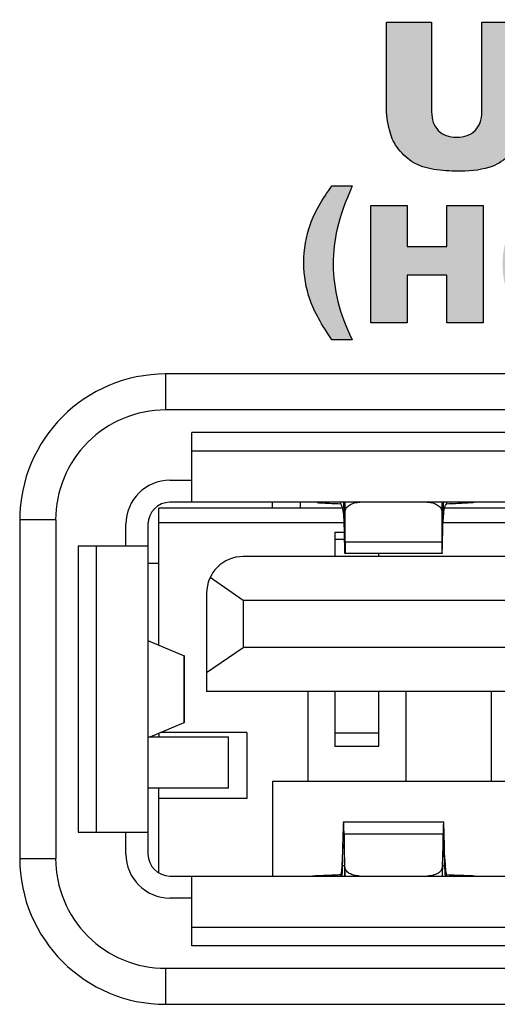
# Model space of a CAD drawing. Header units: millimetres. Extents: x 6863 to 7584, y 164 to 940.
# Tile 11 of 31: x 7379 to 7385, y 567 to 581. Entities that reach past the tile are written whole.
import ezdxf

# ---------------------------------------------------------------- set-up
doc = ezdxf.new("R2010")
doc.units = ezdxf.units.MM
doc.header["$LTSCALE"] = 32.67
doc.layers.get('0').update_dxf_attribs({"linetype": 'CONTINUOUS'})
doc.layers.add('AM_0', color=7, linetype='CONTINUOUS', lineweight=50)

msp = doc.modelspace()

# ---------------------------------------------------------------- hatches: boundary and pattern name
at = {"layer": 'AM_0'}
h = msp.add_hatch(color=256, dxfattribs=at)
h.dxf.hatch_style = 1
edge = h.paths.add_edge_path()
edge.add_spline(control_points=[(7387.291, 576.622), (7387.187, 576.727), (7387.127, 576.86), (7387.114, 577.021)], knot_values=[0, 0, 0, 0, 1, 1, 1, 1], degree=3, periodic=0)
edge.add_line((7387.114, 577.021), (7387.584, 577.051))
edge.add_spline(control_points=[(7387.584, 577.051), (7387.594, 576.974), (7387.614, 576.915), (7387.646, 576.876)], knot_values=[0, 0, 0, 0, 1, 1, 1, 1], degree=3, periodic=0)
edge.add_spline(control_points=[(7387.646, 576.876), (7387.696, 576.811), (7387.769, 576.779), (7387.864, 576.779)], knot_values=[0, 0, 0, 0, 1, 1, 1, 1], degree=3, periodic=0)
edge.add_spline(control_points=[(7387.864, 576.779), (7387.934, 576.779), (7387.989, 576.795), (7388.027, 576.828)], knot_values=[0, 0, 0, 0, 1, 1, 1, 1], degree=3, periodic=0)
edge.add_spline(control_points=[(7388.027, 576.828), (7388.065, 576.861), (7388.085, 576.9), (7388.085, 576.944)], knot_values=[0, 0, 0, 0, 1, 1, 1, 1], degree=3, periodic=0)
edge.add_spline(control_points=[(7388.085, 576.944), (7388.085, 576.985), (7388.066, 577.022), (7388.03, 577.055)], knot_values=[0, 0, 0, 0, 1, 1, 1, 1], degree=3, periodic=0)
edge.add_spline(control_points=[(7388.03, 577.055), (7387.993, 577.088), (7387.909, 577.118), (7387.777, 577.148)], knot_values=[0, 0, 0, 0, 1, 1, 1, 1], degree=3, periodic=0)
edge.add_spline(control_points=[(7387.777, 577.148), (7387.56, 577.196), (7387.405, 577.261), (7387.313, 577.342)], knot_values=[0, 0, 0, 0, 1, 1, 1, 1], degree=3, periodic=0)
edge.add_spline(control_points=[(7387.313, 577.342), (7387.219, 577.423), (7387.174, 577.526), (7387.174, 577.651)], knot_values=[0, 0, 0, 0, 1, 1, 1, 1], degree=3, periodic=0)
edge.add_spline(control_points=[(7387.174, 577.651), (7387.174, 577.733), (7387.196, 577.81), (7387.245, 577.883)], knot_values=[0, 0, 0, 0, 1, 1, 1, 1], degree=3, periodic=0)
edge.add_spline(control_points=[(7387.245, 577.883), (7387.293, 577.957), (7387.363, 578.014), (7387.46, 578.056)], knot_values=[0, 0, 0, 0, 1, 1, 1, 1], degree=3, periodic=0)
edge.add_spline(control_points=[(7387.46, 578.056), (7387.556, 578.097), (7387.687, 578.119), (7387.854, 578.119)], knot_values=[0, 0, 0, 0, 1, 1, 1, 1], degree=3, periodic=0)
edge.add_spline(control_points=[(7387.854, 578.119), (7388.058, 578.119), (7388.214, 578.081), (7388.321, 578.005)], knot_values=[0, 0, 0, 0, 1, 1, 1, 1], degree=3, periodic=0)
edge.add_spline(control_points=[(7388.321, 578.005), (7388.392, 577.953), (7388.445, 577.882), (7388.478, 577.791)], knot_values=[0, 0, 0, 0, 1, 1, 1, 1], degree=3, periodic=0)
edge.add_spline(control_points=[(7388.478, 577.791), (7388.494, 577.746), (7388.506, 577.697), (7388.513, 577.642)], knot_values=[0, 0, 0, 0, 1, 1, 1, 1], degree=3, periodic=0)
edge.add_line((7388.513, 577.642), (7388.047, 577.615))
edge.add_spline(control_points=[(7388.047, 577.615), (7388.034, 577.687), (7388.007, 577.739), (7387.968, 577.772)], knot_values=[0, 0, 0, 0, 1, 1, 1, 1], degree=3, periodic=0)
edge.add_spline(control_points=[(7387.968, 577.772), (7387.929, 577.805), (7387.874, 577.821), (7387.804, 577.821)], knot_values=[0, 0, 0, 0, 1, 1, 1, 1], degree=3, periodic=0)
edge.add_spline(control_points=[(7387.804, 577.821), (7387.747, 577.821), (7387.703, 577.808), (7387.674, 577.784)], knot_values=[0, 0, 0, 0, 1, 1, 1, 1], degree=3, periodic=0)
edge.add_spline(control_points=[(7387.674, 577.784), (7387.645, 577.76), (7387.631, 577.731), (7387.631, 577.696)], knot_values=[0, 0, 0, 0, 1, 1, 1, 1], degree=3, periodic=0)
edge.add_spline(control_points=[(7387.631, 577.696), (7387.631, 577.67), (7387.643, 577.647), (7387.666, 577.626)], knot_values=[0, 0, 0, 0, 1, 1, 1, 1], degree=3, periodic=0)
edge.add_spline(control_points=[(7387.666, 577.626), (7387.69, 577.605), (7387.745, 577.586), (7387.833, 577.567)], knot_values=[0, 0, 0, 0, 1, 1, 1, 1], degree=3, periodic=0)
edge.add_spline(control_points=[(7387.833, 577.567), (7388.049, 577.521), (7388.203, 577.474), (7388.297, 577.426)], knot_values=[0, 0, 0, 0, 1, 1, 1, 1], degree=3, periodic=0)
edge.add_spline(control_points=[(7388.297, 577.426), (7388.39, 577.378), (7388.458, 577.319), (7388.5, 577.249)], knot_values=[0, 0, 0, 0, 1, 1, 1, 1], degree=3, periodic=0)
edge.add_spline(control_points=[(7388.5, 577.249), (7388.543, 577.178), (7388.565, 577.1), (7388.565, 577.013)], knot_values=[0, 0, 0, 0, 1, 1, 1, 1], degree=3, periodic=0)
edge.add_spline(control_points=[(7388.565, 577.013), (7388.565, 576.91), (7388.537, 576.815), (7388.48, 576.729)], knot_values=[0, 0, 0, 0, 1, 1, 1, 1], degree=3, periodic=0)
edge.add_spline(control_points=[(7388.48, 576.729), (7388.423, 576.641), (7388.344, 576.576), (7388.242, 576.532)], knot_values=[0, 0, 0, 0, 1, 1, 1, 1], degree=3, periodic=0)
edge.add_spline(control_points=[(7388.242, 576.532), (7388.139, 576.488), (7388.012, 576.465), (7387.857, 576.465)], knot_values=[0, 0, 0, 0, 1, 1, 1, 1], degree=3, periodic=0)
edge.add_spline(control_points=[(7387.857, 576.465), (7387.584, 576.465), (7387.396, 576.517), (7387.291, 576.622)], knot_values=[0, 0, 0, 0, 1, 1, 1, 1], degree=3, periodic=0)
edge = h.paths.add_edge_path(flags=16)
edge.add_spline(control_points=[(7386.101, 577.745), (7386, 577.745), (7385.921, 577.709), (7385.861, 577.639)], knot_values=[0, 0, 0, 0, 1, 1, 1, 1], degree=3, periodic=0)
edge.add_spline(control_points=[(7385.861, 577.639), (7385.799, 577.568), (7385.77, 577.451), (7385.77, 577.289)], knot_values=[0, 0, 0, 0, 1, 1, 1, 1], degree=3, periodic=0)
edge.add_spline(control_points=[(7385.77, 577.289), (7385.77, 577.127), (7385.799, 577.01), (7385.859, 576.94)], knot_values=[0, 0, 0, 0, 1, 1, 1, 1], degree=3, periodic=0)
edge.add_spline(control_points=[(7385.859, 576.94), (7385.92, 576.87), (7386.001, 576.835), (7386.105, 576.835)], knot_values=[0, 0, 0, 0, 1, 1, 1, 1], degree=3, periodic=0)
edge.add_spline(control_points=[(7386.105, 576.835), (7386.211, 576.835), (7386.293, 576.868), (7386.352, 576.938)], knot_values=[0, 0, 0, 0, 1, 1, 1, 1], degree=3, periodic=0)
edge.add_spline(control_points=[(7386.352, 576.938), (7386.41, 577.007), (7386.439, 577.132), (7386.439, 577.311)], knot_values=[0, 0, 0, 0, 1, 1, 1, 1], degree=3, periodic=0)
edge.add_spline(control_points=[(7386.439, 577.311), (7386.439, 577.461), (7386.408, 577.57), (7386.347, 577.64)], knot_values=[0, 0, 0, 0, 1, 1, 1, 1], degree=3, periodic=0)
edge.add_spline(control_points=[(7386.347, 577.64), (7386.286, 577.71), (7386.204, 577.745), (7386.101, 577.745)], knot_values=[0, 0, 0, 0, 1, 1, 1, 1], degree=3, periodic=0)
edge = h.paths.add_edge_path()
edge.add_spline(control_points=[(7385.673, 576.55), (7385.555, 576.608), (7385.459, 576.699), (7385.385, 576.823)], knot_values=[0, 0, 0, 0, 1, 1, 1, 1], degree=3, periodic=0)
edge.add_spline(control_points=[(7385.385, 576.823), (7385.312, 576.948), (7385.276, 577.103), (7385.276, 577.291)], knot_values=[0, 0, 0, 0, 1, 1, 1, 1], degree=3, periodic=0)
edge.add_spline(control_points=[(7385.276, 577.291), (7385.276, 577.552), (7385.348, 577.755), (7385.494, 577.901)], knot_values=[0, 0, 0, 0, 1, 1, 1, 1], degree=3, periodic=0)
edge.add_spline(control_points=[(7385.494, 577.901), (7385.639, 578.046), (7385.842, 578.119), (7386.102, 578.119)], knot_values=[0, 0, 0, 0, 1, 1, 1, 1], degree=3, periodic=0)
edge.add_spline(control_points=[(7386.102, 578.119), (7386.368, 578.119), (7386.573, 578.047), (7386.717, 577.904)], knot_values=[0, 0, 0, 0, 1, 1, 1, 1], degree=3, periodic=0)
edge.add_spline(control_points=[(7386.717, 577.904), (7386.861, 577.761), (7386.933, 577.562), (7386.933, 577.304)], knot_values=[0, 0, 0, 0, 1, 1, 1, 1], degree=3, periodic=0)
edge.add_spline(control_points=[(7386.933, 577.304), (7386.933, 577.181), (7386.92, 577.072), (7386.893, 576.979)], knot_values=[0, 0, 0, 0, 1, 1, 1, 1], degree=3, periodic=0)
edge.add_spline(control_points=[(7386.893, 576.979), (7386.878, 576.93), (7386.86, 576.885), (7386.839, 576.843)], knot_values=[0, 0, 0, 0, 1, 1, 1, 1], degree=3, periodic=0)
edge.add_spline(control_points=[(7386.839, 576.843), (7386.775, 576.723), (7386.685, 576.631), (7386.566, 576.564)], knot_values=[0, 0, 0, 0, 1, 1, 1, 1], degree=3, periodic=0)
edge.add_spline(control_points=[(7386.566, 576.564), (7386.447, 576.497), (7386.298, 576.465), (7386.121, 576.465)], knot_values=[0, 0, 0, 0, 1, 1, 1, 1], degree=3, periodic=0)
edge.add_spline(control_points=[(7386.121, 576.465), (7385.94, 576.465), (7385.791, 576.493), (7385.673, 576.55)], knot_values=[0, 0, 0, 0, 1, 1, 1, 1], degree=3, periodic=0)
edge = h.paths.add_edge_path()
edge.add_spline(control_points=[(7390.629, 578.357), (7390.764, 578.176), (7390.861, 578.002), (7390.921, 577.836)], knot_values=[0, 0, 0, 0, 1, 1, 1, 1], degree=3, periodic=0)
edge.add_spline(control_points=[(7390.921, 577.836), (7390.981, 577.67), (7391.012, 577.495), (7391.012, 577.311)], knot_values=[0, 0, 0, 0, 1, 1, 1, 1], degree=3, periodic=0)
edge.add_spline(control_points=[(7391.012, 577.311), (7391.012, 577.133), (7390.983, 576.963), (7390.926, 576.802)], knot_values=[0, 0, 0, 0, 1, 1, 1, 1], degree=3, periodic=0)
edge.add_spline(control_points=[(7390.926, 576.802), (7390.869, 576.641), (7390.77, 576.46), (7390.629, 576.259)], knot_values=[0, 0, 0, 0, 1, 1, 1, 1], degree=3, periodic=0)
edge.add_line((7390.629, 576.259), (7390.352, 576.259))
edge.add_spline(control_points=[(7390.352, 576.259), (7390.524, 576.611), (7390.611, 576.952), (7390.611, 577.285)], knot_values=[0, 0, 0, 0, 1, 1, 1, 1], degree=3, periodic=0)
edge.add_spline(control_points=[(7390.611, 577.285), (7390.611, 577.458), (7390.593, 577.619), (7390.557, 577.772)], knot_values=[0, 0, 0, 0, 1, 1, 1, 1], degree=3, periodic=0)
edge.add_spline(control_points=[(7390.557, 577.772), (7390.529, 577.891), (7390.49, 578.017), (7390.438, 578.151)], knot_values=[0, 0, 0, 0, 1, 1, 1, 1], degree=3, periodic=0)
edge.add_arc((7386.901, 576.784), 3.792, 21.1279, 21.6664)
edge.add_arc((7386.41, 576.586), 4.321, 21.7107, 24.1985)
edge.add_line((7390.352, 578.357), (7390.629, 578.357))
edge = h.paths.add_edge_path()
edge.add_spline(control_points=[(7382.565, 577.311), (7382.565, 577.495), (7382.594, 577.67), (7382.654, 577.836)], knot_values=[0, 0, 0, 0, 1, 1, 1, 1], degree=3, periodic=0)
edge.add_spline(control_points=[(7382.654, 577.836), (7382.714, 578.002), (7382.812, 578.176), (7382.948, 578.357)], knot_values=[0, 0, 0, 0, 1, 1, 1, 1], degree=3, periodic=0)
edge.add_line((7382.948, 578.357), (7383.225, 578.357))
edge.add_spline(control_points=[(7383.225, 578.357), (7383.129, 578.145), (7383.06, 577.951), (7383.018, 577.772)], knot_values=[0, 0, 0, 0, 1, 1, 1, 1], degree=3, periodic=0)
edge.add_spline(control_points=[(7383.018, 577.772), (7382.983, 577.619), (7382.965, 577.458), (7382.965, 577.285)], knot_values=[0, 0, 0, 0, 1, 1, 1, 1], degree=3, periodic=0)
edge.add_spline(control_points=[(7382.965, 577.285), (7382.965, 576.952), (7383.051, 576.611), (7383.225, 576.259)], knot_values=[0, 0, 0, 0, 1, 1, 1, 1], degree=3, periodic=0)
edge.add_line((7383.225, 576.259), (7382.948, 576.259))
edge.add_spline(control_points=[(7382.948, 576.259), (7382.806, 576.46), (7382.706, 576.641), (7382.65, 576.802)], knot_values=[0, 0, 0, 0, 1, 1, 1, 1], degree=3, periodic=0)
edge.add_spline(control_points=[(7382.65, 576.802), (7382.593, 576.963), (7382.565, 577.133), (7382.565, 577.311)], knot_values=[0, 0, 0, 0, 1, 1, 1, 1], degree=3, periodic=0)
edge = h.paths.add_edge_path(flags=16)
edge.add_spline(control_points=[(7389.2, 579.372), (7389.157, 579.408), (7389.082, 579.427), (7388.974, 579.427)], knot_values=[0, 0, 0, 0, 1, 1, 1, 1], degree=3, periodic=0)
edge.add_line((7388.974, 579.427), (7388.66, 579.427))
edge.add_line((7388.66, 579.427), (7388.66, 579.022))
edge.add_line((7388.66, 579.022), (7388.975, 579.022))
edge.add_spline(control_points=[(7388.975, 579.022), (7389.082, 579.022), (7389.157, 579.039), (7389.2, 579.078)], knot_values=[0, 0, 0, 0, 1, 1, 1, 1], degree=3, periodic=0)
edge.add_spline(control_points=[(7389.2, 579.078), (7389.244, 579.116), (7389.266, 579.166), (7389.266, 579.23)], knot_values=[0, 0, 0, 0, 1, 1, 1, 1], degree=3, periodic=0)
edge.add_spline(control_points=[(7389.266, 579.23), (7389.266, 579.289), (7389.244, 579.337), (7389.2, 579.372)], knot_values=[0, 0, 0, 0, 1, 1, 1, 1], degree=3, periodic=0)
edge = h.paths.add_edge_path(flags=16)
edge.add_spline(control_points=[(7389.129, 580.138), (7389.091, 580.17), (7389.026, 580.187), (7388.933, 580.187)], knot_values=[0, 0, 0, 0, 1, 1, 1, 1], degree=3, periodic=0)
edge.add_line((7388.933, 580.187), (7388.66, 580.187))
edge.add_line((7388.66, 580.187), (7388.66, 579.807))
edge.add_line((7388.66, 579.807), (7388.929, 579.807))
edge.add_spline(control_points=[(7388.929, 579.807), (7389.024, 579.807), (7389.091, 579.824), (7389.129, 579.857)], knot_values=[0, 0, 0, 0, 1, 1, 1, 1], degree=3, periodic=0)
edge.add_spline(control_points=[(7389.129, 579.857), (7389.168, 579.889), (7389.187, 579.938), (7389.187, 580.001)], knot_values=[0, 0, 0, 0, 1, 1, 1, 1], degree=3, periodic=0)
edge.add_spline(control_points=[(7389.187, 580.001), (7389.187, 580.059), (7389.168, 580.105), (7389.129, 580.138)], knot_values=[0, 0, 0, 0, 1, 1, 1, 1], degree=3, periodic=0)
edge = h.paths.add_edge_path()
edge.add_spline(control_points=[(7389.38, 578.619), (7389.241, 578.6), (7389.148, 578.592), (7389.103, 578.592)], knot_values=[0, 0, 0, 0, 1, 1, 1, 1], degree=3, periodic=0)
edge.add_line((7389.103, 578.592), (7388.037, 578.592))
edge.add_line((7388.037, 578.592), (7388.037, 580.592))
edge.add_line((7388.037, 580.592), (7389.193, 580.592))
edge.add_spline(control_points=[(7389.193, 580.592), (7389.386, 580.592), (7389.533, 580.544), (7389.637, 580.449)], knot_values=[0, 0, 0, 0, 1, 1, 1, 1], degree=3, periodic=0)
edge.add_spline(control_points=[(7389.637, 580.449), (7389.741, 580.353), (7389.792, 580.235), (7389.792, 580.094)], knot_values=[0, 0, 0, 0, 1, 1, 1, 1], degree=3, periodic=0)
edge.add_spline(control_points=[(7389.792, 580.094), (7389.792, 579.975), (7389.756, 579.874), (7389.682, 579.79)], knot_values=[0, 0, 0, 0, 1, 1, 1, 1], degree=3, periodic=0)
edge.add_spline(control_points=[(7389.682, 579.79), (7389.633, 579.732), (7389.56, 579.689), (7389.466, 579.656)], knot_values=[0, 0, 0, 0, 1, 1, 1, 1], degree=3, periodic=0)
edge.add_spline(control_points=[(7389.466, 579.656), (7389.61, 579.621), (7389.715, 579.562), (7389.783, 579.477)], knot_values=[0, 0, 0, 0, 1, 1, 1, 1], degree=3, periodic=0)
edge.add_spline(control_points=[(7389.783, 579.477), (7389.851, 579.393), (7389.885, 579.288), (7389.885, 579.161)], knot_values=[0, 0, 0, 0, 1, 1, 1, 1], degree=3, periodic=0)
edge.add_spline(control_points=[(7389.885, 579.161), (7389.885, 579.057), (7389.861, 578.963), (7389.813, 578.881)], knot_values=[0, 0, 0, 0, 1, 1, 1, 1], degree=3, periodic=0)
edge.add_spline(control_points=[(7389.813, 578.881), (7389.764, 578.798), (7389.698, 578.732), (7389.615, 578.685)], knot_values=[0, 0, 0, 0, 1, 1, 1, 1], degree=3, periodic=0)
edge.add_spline(control_points=[(7389.615, 578.685), (7389.563, 578.655), (7389.484, 578.633), (7389.38, 578.619)], knot_values=[0, 0, 0, 0, 1, 1, 1, 1], degree=3, periodic=0)
edge = h.paths.add_edge_path()
edge.add_spline(control_points=[(7386.839, 578.558), (7386.498, 578.558), (7386.263, 578.623), (7386.132, 578.754)], knot_values=[0, 0, 0, 0, 1, 1, 1, 1], degree=3, periodic=0)
edge.add_spline(control_points=[(7386.132, 578.754), (7386.001, 578.885), (7385.926, 579.052), (7385.91, 579.254)], knot_values=[0, 0, 0, 0, 1, 1, 1, 1], degree=3, periodic=0)
edge.add_line((7385.91, 579.254), (7386.498, 579.29))
edge.add_spline(control_points=[(7386.498, 579.29), (7386.51, 579.195), (7386.536, 579.121), (7386.575, 579.072)], knot_values=[0, 0, 0, 0, 1, 1, 1, 1], degree=3, periodic=0)
edge.add_spline(control_points=[(7386.575, 579.072), (7386.638, 578.99), (7386.73, 578.951), (7386.848, 578.951)], knot_values=[0, 0, 0, 0, 1, 1, 1, 1], degree=3, periodic=0)
edge.add_spline(control_points=[(7386.848, 578.951), (7386.936, 578.951), (7387.004, 578.971), (7387.052, 579.012)], knot_values=[0, 0, 0, 0, 1, 1, 1, 1], degree=3, periodic=0)
edge.add_spline(control_points=[(7387.052, 579.012), (7387.099, 579.053), (7387.124, 579.102), (7387.124, 579.157)], knot_values=[0, 0, 0, 0, 1, 1, 1, 1], degree=3, periodic=0)
edge.add_spline(control_points=[(7387.124, 579.157), (7387.124, 579.209), (7387.101, 579.255), (7387.055, 579.296)], knot_values=[0, 0, 0, 0, 1, 1, 1, 1], degree=3, periodic=0)
edge.add_spline(control_points=[(7387.055, 579.296), (7387.009, 579.337), (7386.904, 579.375), (7386.739, 579.412)], knot_values=[0, 0, 0, 0, 1, 1, 1, 1], degree=3, periodic=0)
edge.add_spline(control_points=[(7386.739, 579.412), (7386.468, 579.472), (7386.274, 579.554), (7386.159, 579.654)], knot_values=[0, 0, 0, 0, 1, 1, 1, 1], degree=3, periodic=0)
edge.add_spline(control_points=[(7386.159, 579.654), (7386.042, 579.756), (7385.985, 579.884), (7385.985, 580.041)], knot_values=[0, 0, 0, 0, 1, 1, 1, 1], degree=3, periodic=0)
edge.add_spline(control_points=[(7385.985, 580.041), (7385.985, 580.143), (7386.013, 580.24), (7386.073, 580.331)], knot_values=[0, 0, 0, 0, 1, 1, 1, 1], degree=3, periodic=0)
edge.add_spline(control_points=[(7386.073, 580.331), (7386.133, 580.423), (7386.222, 580.495), (7386.342, 580.547)], knot_values=[0, 0, 0, 0, 1, 1, 1, 1], degree=3, periodic=0)
edge.add_spline(control_points=[(7386.342, 580.547), (7386.462, 580.599), (7386.626, 580.626), (7386.835, 580.626)], knot_values=[0, 0, 0, 0, 1, 1, 1, 1], degree=3, periodic=0)
edge.add_spline(control_points=[(7386.835, 580.626), (7387.09, 580.626), (7387.285, 580.578), (7387.419, 580.483)], knot_values=[0, 0, 0, 0, 1, 1, 1, 1], degree=3, periodic=0)
edge.add_spline(control_points=[(7387.419, 580.483), (7387.552, 580.387), (7387.633, 580.237), (7387.659, 580.03)], knot_values=[0, 0, 0, 0, 1, 1, 1, 1], degree=3, periodic=0)
edge.add_line((7387.659, 580.03), (7387.076, 579.996))
edge.add_spline(control_points=[(7387.076, 579.996), (7387.06, 580.086), (7387.027, 580.151), (7386.978, 580.192)], knot_values=[0, 0, 0, 0, 1, 1, 1, 1], degree=3, periodic=0)
edge.add_spline(control_points=[(7386.978, 580.192), (7386.929, 580.233), (7386.861, 580.254), (7386.773, 580.254)], knot_values=[0, 0, 0, 0, 1, 1, 1, 1], degree=3, periodic=0)
edge.add_spline(control_points=[(7386.773, 580.254), (7386.701, 580.254), (7386.646, 580.237), (7386.611, 580.208)], knot_values=[0, 0, 0, 0, 1, 1, 1, 1], degree=3, periodic=0)
edge.add_spline(control_points=[(7386.611, 580.208), (7386.574, 580.177), (7386.556, 580.14), (7386.556, 580.097)], knot_values=[0, 0, 0, 0, 1, 1, 1, 1], degree=3, periodic=0)
edge.add_spline(control_points=[(7386.556, 580.097), (7386.556, 580.064), (7386.571, 580.035), (7386.6, 580.01)], knot_values=[0, 0, 0, 0, 1, 1, 1, 1], degree=3, periodic=0)
edge.add_spline(control_points=[(7386.6, 580.01), (7386.63, 579.983), (7386.7, 579.959), (7386.809, 579.936)], knot_values=[0, 0, 0, 0, 1, 1, 1, 1], degree=3, periodic=0)
edge.add_spline(control_points=[(7386.809, 579.936), (7387.079, 579.878), (7387.271, 579.82), (7387.389, 579.76)], knot_values=[0, 0, 0, 0, 1, 1, 1, 1], degree=3, periodic=0)
edge.add_spline(control_points=[(7387.389, 579.76), (7387.506, 579.7), (7387.59, 579.626), (7387.643, 579.539)], knot_values=[0, 0, 0, 0, 1, 1, 1, 1], degree=3, periodic=0)
edge.add_spline(control_points=[(7387.643, 579.539), (7387.697, 579.45), (7387.724, 579.352), (7387.724, 579.243)], knot_values=[0, 0, 0, 0, 1, 1, 1, 1], degree=3, periodic=0)
edge.add_spline(control_points=[(7387.724, 579.243), (7387.724, 579.114), (7387.689, 578.996), (7387.618, 578.888)], knot_values=[0, 0, 0, 0, 1, 1, 1, 1], degree=3, periodic=0)
edge.add_spline(control_points=[(7387.618, 578.888), (7387.547, 578.779), (7387.447, 578.697), (7387.32, 578.642)], knot_values=[0, 0, 0, 0, 1, 1, 1, 1], degree=3, periodic=0)
edge.add_spline(control_points=[(7387.32, 578.642), (7387.192, 578.586), (7387.033, 578.558), (7386.839, 578.558)], knot_values=[0, 0, 0, 0, 1, 1, 1, 1], degree=3, periodic=0)
edge = h.paths.add_edge_path()
edge.add_spline(control_points=[(7384.9, 579.114), (7384.96, 579.174), (7384.992, 579.26), (7384.992, 579.371)], knot_values=[0, 0, 0, 0, 1, 1, 1, 1], degree=3, periodic=0)
edge.add_line((7384.992, 579.371), (7384.992, 580.592))
edge.add_line((7384.992, 580.592), (7385.608, 580.592))
edge.add_line((7385.608, 580.592), (7385.608, 579.4))
edge.add_spline(control_points=[(7385.608, 579.4), (7385.608, 579.281), (7385.589, 579.17), (7385.552, 579.065)], knot_values=[0, 0, 0, 0, 1, 1, 1, 1], degree=3, periodic=0)
edge.add_spline(control_points=[(7385.552, 579.065), (7385.515, 578.96), (7385.458, 578.869), (7385.379, 578.79)], knot_values=[0, 0, 0, 0, 1, 1, 1, 1], degree=3, periodic=0)
edge.add_spline(control_points=[(7385.379, 578.79), (7385.3, 578.711), (7385.218, 578.656), (7385.132, 578.625)], knot_values=[0, 0, 0, 0, 1, 1, 1, 1], degree=3, periodic=0)
edge.add_spline(control_points=[(7385.132, 578.625), (7385.012, 578.581), (7384.867, 578.558), (7384.7, 578.558)], knot_values=[0, 0, 0, 0, 1, 1, 1, 1], degree=3, periodic=0)
edge.add_spline(control_points=[(7384.7, 578.558), (7384.601, 578.558), (7384.495, 578.565), (7384.38, 578.578)], knot_values=[0, 0, 0, 0, 1, 1, 1, 1], degree=3, periodic=0)
edge.add_spline(control_points=[(7384.38, 578.578), (7384.266, 578.592), (7384.169, 578.618), (7384.092, 578.659)], knot_values=[0, 0, 0, 0, 1, 1, 1, 1], degree=3, periodic=0)
edge.add_spline(control_points=[(7384.092, 578.659), (7384.015, 578.7), (7383.944, 578.757), (7383.88, 578.831)], knot_values=[0, 0, 0, 0, 1, 1, 1, 1], degree=3, periodic=0)
edge.add_spline(control_points=[(7383.88, 578.831), (7383.816, 578.906), (7383.772, 578.982), (7383.749, 579.061)], knot_values=[0, 0, 0, 0, 1, 1, 1, 1], degree=3, periodic=0)
edge.add_spline(control_points=[(7383.749, 579.061), (7383.711, 579.189), (7383.691, 579.301), (7383.691, 579.4)], knot_values=[0, 0, 0, 0, 1, 1, 1, 1], degree=3, periodic=0)
edge.add_line((7383.691, 579.4), (7383.691, 580.592))
edge.add_line((7383.691, 580.592), (7384.308, 580.592))
edge.add_line((7384.308, 580.592), (7384.308, 579.371))
edge.add_spline(control_points=[(7384.308, 579.371), (7384.308, 579.262), (7384.338, 579.177), (7384.398, 579.116)], knot_values=[0, 0, 0, 0, 1, 1, 1, 1], degree=3, periodic=0)
edge.add_spline(control_points=[(7384.398, 579.116), (7384.458, 579.054), (7384.543, 579.024), (7384.651, 579.024)], knot_values=[0, 0, 0, 0, 1, 1, 1, 1], degree=3, periodic=0)
edge.add_spline(control_points=[(7384.651, 579.024), (7384.757, 579.024), (7384.84, 579.054), (7384.9, 579.114)], knot_values=[0, 0, 0, 0, 1, 1, 1, 1], degree=3, periodic=0)
h.paths.add_polyline_path([(7388.702, 578.092), (7390.204, 578.092), (7390.204, 577.697), (7389.7, 577.697), (7389.7, 576.492), (7389.206, 576.492), (7389.206, 577.697), (7388.702, 577.697)])
h.paths.add_polyline_path([(7384.513, 578.092), (7385.009, 578.092), (7385.009, 576.492), (7384.513, 576.492), (7384.513, 577.139), (7383.972, 577.139), (7383.972, 576.492), (7383.478, 576.492), (7383.478, 578.092), (7383.972, 578.092), (7383.972, 577.532), (7384.513, 577.532)])

# ---------------------------------------------------------------- linework, layer by layer
for p, q in [((7383.691, 579.4), (7383.691, 580.592)), ((7383.691, 580.592), (7384.308, 580.592)), ((7384.308, 580.592), (7384.308, 579.371)), ((7384.992, 579.371), (7384.992, 580.592)), ((7384.992, 580.592), (7385.608, 580.592)), ((7382.948, 578.357), (7383.225, 578.357)), ((7383.478, 576.492), (7383.478, 578.092)), ((7383.478, 578.092), (7383.972, 578.092)), ((7383.972, 578.092), (7383.972, 577.532)), ((7384.513, 577.532), (7384.513, 578.092)), ((7384.513, 578.092), (7385.009, 578.092)), ((7385.009, 578.092), (7385.009, 576.492)), ((7383.972, 577.532), (7384.513, 577.532)), ((7383.972, 577.139), (7383.972, 576.492)), ((7384.513, 577.139), (7383.972, 577.139)), ((7384.513, 576.492), (7384.513, 577.139)), ((7383.972, 576.492), (7383.478, 576.492)), ((7385.009, 576.492), (7384.513, 576.492)), ((7383.225, 576.259), (7382.948, 576.259)), ((7380.679, 575.792), (7380.679, 575.301)), ((7392.897, 575.792), (7380.679, 575.792)), ((7392.897, 575.301), (7380.679, 575.301)), ((7381.038, 574.042), (7381.038, 574.992)), ((7392.538, 574.992), (7381.038, 574.992)), ((7381.038, 574.742), (7392.538, 574.742)), ((7380.738, 574.342), (7381.038, 574.342)), ((7392.838, 574.042), (7380.738, 574.042)), ((7382.138, 573.962), (7382.138, 574.042)), ((7382.513, 574.042), (7382.513, 573.962)), ((7383.063, 574.042), (7383.063, 574.022)), ((7383.128, 573.5), (7383.128, 574.042)), ((7384.448, 574.042), (7384.448, 573.5)), ((7384.513, 574.022), (7384.513, 574.042)), ((7380.588, 572.091), (7380.588, 573.962)), ((7383.093, 573.962), (7380.588, 573.962)), ((7383.113, 573.904), (7383.113, 573.913)), ((7384.463, 573.904), (7384.464, 573.913)), ((7389.093, 573.962), (7384.484, 573.962)), ((7384.82, 574.038), (7384.821, 574.038)), ((7378.688, 573.801), (7378.688, 569.183)), ((7379.18, 573.801), (7378.688, 573.801)), ((7379.18, 573.801), (7379.18, 569.183)), ((7383.128, 573.904), (7383.113, 573.904)), ((7383.115, 573.728), (7383.113, 573.813)), ((7383.116, 573.809), (7383.116, 573.813)), ((7384.463, 573.904), (7384.448, 573.904)), ((7384.461, 573.728), (7384.463, 573.813)), ((7384.461, 573.809), (7384.461, 573.813)), ((7380.138, 573.442), (7380.138, 573.742)), ((7380.438, 573.742), (7380.438, 569.242)), ((7383.114, 573.762), (7380.588, 573.762)), ((7383.117, 573.666), (7383.115, 573.728)), ((7383.117, 573.64), (7383.117, 573.666)), ((7383.117, 573.63), (7383.117, 573.64)), ((7383.121, 573.675), (7383.119, 573.731)), ((7384.455, 573.674), (7384.458, 573.73)), ((7384.457, 573.534), (7384.46, 573.64)), ((7384.46, 573.663), (7384.461, 573.728)), ((7384.46, 573.64), (7384.46, 573.663)), ((7389.114, 573.762), (7384.462, 573.762)), ((7382.988, 573.632), (7382.988, 573.302)), ((7382.988, 573.632), (7383.117, 573.632)), ((7383.12, 573.533), (7382.988, 573.533)), ((7383.119, 573.537), (7383.117, 573.63)), ((7383.12, 573.496), (7383.119, 573.537)), ((7384.456, 573.496), (7384.457, 573.534)), ((7379.488, 573.442), (7379.488, 569.542)), ((7380.438, 573.442), (7379.488, 573.442)), ((7379.738, 569.542), (7379.738, 573.442)), ((7383.128, 573.5), (7384.448, 573.5)), ((7391.838, 573.302), (7381.738, 573.302)), ((7384.45, 573.342), (7383.126, 573.342)), ((7383.588, 573.302), (7383.588, 573.342)), ((7380.438, 573.212), (7380.588, 573.212)), ((7381.738, 572.702), (7381.286, 573.014)), ((7381.238, 572.802), (7381.238, 571.462)), ((7381.738, 572.702), (7381.738, 572.062)), ((7391.838, 572.702), (7381.738, 572.702)), ((7380.467, 572.142), (7380.438, 572.142)), ((7380.467, 572.142), (7380.933, 571.945)), ((7381.238, 571.717), (7381.738, 572.062)), ((7391.838, 572.062), (7381.738, 572.062)), ((7380.933, 571.039), (7380.933, 571.945)), ((7380.938, 571.044), (7380.938, 571.94)), ((7392.338, 571.462), (7381.238, 571.462)), ((7382.618, 571.462), (7382.618, 570.232)), ((7382.988, 571.462), (7382.988, 570.712)), ((7383.588, 570.712), (7383.588, 571.462)), ((7383.958, 571.462), (7383.958, 570.232)), ((7385.118, 571.462), (7385.118, 570.232)), ((7380.467, 570.842), (7380.933, 571.039)), ((7380.438, 570.842), (7381.538, 570.842)), ((7380.588, 570.893), (7380.588, 570.842)), ((7381.788, 570.902), (7380.609, 570.902)), ((7381.538, 570.142), (7381.538, 570.842)), ((7381.788, 570.902), (7381.788, 570.002)), ((7382.988, 570.894), (7383.588, 570.894)), ((7382.988, 570.712), (7383.588, 570.712)), ((7382.138, 570.232), (7382.138, 568.942)), ((7391.438, 570.232), (7382.138, 570.232)), ((7381.538, 570.142), (7380.438, 570.142)), ((7380.588, 568.986), (7380.588, 570.142)), ((7381.788, 570.002), (7380.588, 570.002)), ((7383.106, 569.682), (7384.471, 569.682)), ((7379.488, 569.542), (7380.438, 569.542)), ((7380.138, 569.242), (7380.138, 569.542)), ((7383.125, 569.068), (7383.113, 569.513)), ((7383.113, 569.513), (7383.113, 569.284)), ((7384.463, 569.513), (7383.113, 569.513)), ((7384.463, 569.513), (7384.452, 569.068)), ((7384.463, 569.284), (7384.463, 569.513)), ((7383.094, 569.385), (7383.093, 569.333)), ((7384.484, 569.333), (7384.482, 569.385)), ((7383.092, 569.286), (7383.088, 569.171)), ((7383.093, 569.333), (7383.092, 569.286)), ((7383.092, 569.191), (7383.096, 569.28)), ((7383.096, 569.28), (7383.096, 569.286)), ((7383.113, 569.284), (7383.122, 568.942)), ((7384.454, 568.942), (7384.463, 569.284)), ((7384.481, 569.286), (7384.481, 569.28)), ((7384.485, 569.286), (7384.484, 569.333)), ((7384.488, 569.171), (7384.485, 569.286)), ((7378.688, 569.183), (7379.18, 569.183)), ((7383.088, 569.171), (7383.084, 569.085)), ((7383.088, 569.084), (7383.119, 569.084)), ((7383.091, 569.172), (7383.092, 569.191)), ((7384.458, 569.084), (7384.488, 569.084)), ((7384.485, 569.191), (7384.485, 569.172)), ((7384.488, 569.171), (7384.492, 569.086)), ((7380.738, 568.942), (7392.838, 568.942)), ((7381.038, 567.992), (7381.038, 568.942)), ((7383.063, 568.958), (7383.063, 568.942)), ((7383.085, 568.956), (7383.085, 568.946)), ((7383.125, 568.942), (7383.125, 569.068)), ((7384.452, 569.068), (7384.452, 568.942)), ((7384.491, 568.956), (7384.492, 568.945)), ((7384.513, 568.942), (7384.513, 568.958)), ((7381.038, 568.642), (7380.738, 568.642)), ((7387.363, 568.242), (7381.038, 568.242)), ((7387.363, 567.992), (7381.038, 567.992)), ((7380.679, 567.683), (7380.679, 567.192)), ((7380.679, 567.683), (7392.897, 567.683)), ((7380.679, 567.192), (7392.897, 567.192))]:
    msp.add_line(p, q)
for centre, radius, start, end in [((7380.68, 573.801), 1.991, 90.0037, 179.9963), ((7380.679, 573.801), 1.5, 89.9947, 180.0053), ((7380.738, 573.742), 0.6, 90, 180), ((7380.738, 573.742), 0.3, 90, 180), ((7378.289, 573.806), 4.826, 1.7351, 2.8063), ((7389.285, 573.806), 4.823, 177.1931, 178.2668), ((7384.285, 582.925), 8.904, 273.45, 273.8856), ((7383.418, 584.994), 10.977, 266.4876, 266.7442), ((7383.539, 587.119), 13.105, 266.7409, 266.8798), ((7383.865, 593.227), 19.222, 266.9013, 267.6095), ((7377.599, 573.784), 5.516, 1.343, 1.7452), ((7389.979, 573.784), 5.517, 178.2572, 178.6577), ((7383.594, 595.682), 21.68, 272.4306, 273.0585), ((7384.037, 587.119), 13.105, 273.1202, 273.2591), ((7384.141, 585.296), 11.279, 273.2579, 273.4504), ((7382.434, 573.798), 0.679, 1.2643, 8.1918), ((7394.416, 574.148), 11.306, 181.2378, 181.7001), ((7389.566, 573.998), 6.453, 181.6748, 182.3712), ((7377.959, 573.999), 6.505, 357.6321, 358.3288), ((7373.118, 574.15), 11.348, 358.2984, 358.759), ((7385.141, 573.798), 0.678, 171.7305, 178.733), ((7399.428, 573.895), 16.313, 181.3992, 181.6281), ((7381.738, 572.802), 0.5, 90, 180), ((7380.738, 569.242), 0.6, 180, 270), ((7380.738, 569.242), 0.3, 180, 270), ((7378.526, 568.972), 5.963, 2.0987, 2.9547), ((7380.68, 569.183), 1.991, 180.0037, 269.9963), ((7380.679, 569.183), 1.5, 179.9947, 270.0053), ((7397.988, 568.657), 14.906, 178.3598, 178.8491), ((7396.016, 568.71), 12.933, 177.9545, 178.3453), ((7372.272, 568.733), 12.221, 1.6434, 2.0569), ((7369.508, 568.655), 14.987, 1.1533, 1.6403)]:
    msp.add_arc(centre, radius, start, end)
for points in [[(7383.749, 579.061), (7383.711, 579.189), (7383.691, 579.301), (7383.691, 579.4)], [(7384.308, 579.371), (7384.308, 579.262), (7384.338, 579.177), (7384.398, 579.116)], [(7384.9, 579.114), (7384.96, 579.174), (7384.992, 579.26), (7384.992, 579.371)], [(7383.88, 578.831), (7383.816, 578.906), (7383.772, 578.982), (7383.749, 579.061)], [(7384.398, 579.116), (7384.458, 579.054), (7384.543, 579.024), (7384.651, 579.024)], [(7384.651, 579.024), (7384.757, 579.024), (7384.84, 579.054), (7384.9, 579.114)], [(7384.092, 578.659), (7384.015, 578.7), (7383.944, 578.757), (7383.88, 578.831)], [(7385.379, 578.79), (7385.3, 578.711), (7385.218, 578.656), (7385.132, 578.625)], [(7384.38, 578.578), (7384.266, 578.592), (7384.169, 578.618), (7384.092, 578.659)], [(7385.132, 578.625), (7385.012, 578.581), (7384.867, 578.558), (7384.7, 578.558)], [(7384.7, 578.558), (7384.601, 578.558), (7384.495, 578.565), (7384.38, 578.578)], [(7382.654, 577.836), (7382.714, 578.002), (7382.812, 578.176), (7382.948, 578.357)], [(7383.225, 578.357), (7383.129, 578.145), (7383.06, 577.951), (7383.018, 577.772)], [(7382.565, 577.311), (7382.565, 577.495), (7382.594, 577.67), (7382.654, 577.836)], [(7383.018, 577.772), (7382.983, 577.619), (7382.965, 577.458), (7382.965, 577.285)], [(7382.65, 576.802), (7382.593, 576.963), (7382.565, 577.133), (7382.565, 577.311)], [(7382.965, 577.285), (7382.965, 576.952), (7383.051, 576.611), (7383.225, 576.259)], [(7382.948, 576.259), (7382.806, 576.46), (7382.706, 576.641), (7382.65, 576.802)]]:
    msp.add_open_spline(points, degree=3)
for points, knots in [([(7383.128, 573.913), (7383.128, 573.931), (7383.141, 573.968), (7383.188, 574.009), (7383.253, 574.036), (7383.303, 574.042), (7383.328, 574.042)], [0, 0, 0, 0, 0.198534, 0.430404, 0.702542, 1, 1, 1, 1]), ([(7384.248, 574.042), (7384.274, 574.042), (7384.324, 574.036), (7384.389, 574.009), (7384.435, 573.968), (7384.448, 573.931), (7384.448, 573.913)], [0, 0, 0, 0, 0.297459, 0.569597, 0.801467, 1, 1, 1, 1]), ([(7383.107, 573.895), (7383.104, 573.913), (7383.098, 573.944), (7383.086, 573.985), (7383.076, 574.008), (7383.068, 574.022), (7383.063, 574.022)], [0, 0, 0, 0, 0.395665, 0.70243, 0.906118, 1, 1, 1, 1]), ([(7384.47, 573.896), (7384.473, 573.913), (7384.479, 573.944), (7384.49, 573.985), (7384.501, 574.008), (7384.509, 574.022), (7384.513, 574.022)], [0, 0, 0, 0, 0.39568, 0.702354, 0.906009, 1, 1, 1, 1]), ([(7383.125, 573.642), (7383.124, 573.642), (7383.124, 573.646), (7383.123, 573.651), (7383.122, 573.662), (7383.122, 573.67), (7383.121, 573.675)], [0, 0, 0, 0, 0.067854, 0.257575, 0.569391, 1, 1, 1, 1]), ([(7384.451, 573.642), (7384.452, 573.642), (7384.452, 573.646), (7384.454, 573.651), (7384.454, 573.662), (7384.455, 573.669), (7384.455, 573.674)], [0, 0, 0, 0, 0.06764, 0.257239, 0.569075, 1, 1, 1, 1]), ([(7383.126, 573.342), (7383.126, 573.342), (7383.126, 573.345), (7383.125, 573.348), (7383.125, 573.356), (7383.124, 573.37), (7383.123, 573.396), (7383.123, 573.418), (7383.122, 573.431)], [0, 0, 0, 0, 0.016505, 0.064557, 0.144126, 0.254924, 0.568555, 1, 1, 1, 1]), ([(7383.128, 573.5), (7383.128, 573.478), (7383.128, 573.446), (7383.128, 573.407), (7383.128, 573.384), (7383.127, 573.367), (7383.128, 573.353), (7383.126, 573.347), (7383.127, 573.342), (7383.126, 573.342)], [0, 0, 0, 0, 0.426944, 0.599235, 0.74189, 0.853982, 0.93467, 0.983386, 1, 1, 1, 1]), ([(7384.448, 573.5), (7384.448, 573.478), (7384.448, 573.446), (7384.449, 573.407), (7384.449, 573.384), (7384.449, 573.367), (7384.449, 573.353), (7384.451, 573.347), (7384.45, 573.342), (7384.45, 573.342)], [0, 0, 0, 0, 0.427003, 0.599329, 0.741991, 0.854068, 0.934736, 0.983421, 1, 1, 1, 1]), ([(7384.45, 573.342), (7384.451, 573.342), (7384.45, 573.347), (7384.452, 573.353), (7384.452, 573.366), (7384.453, 573.383), (7384.454, 573.405), (7384.455, 573.443), (7384.456, 573.474), (7384.456, 573.496)], [0, 0, 0, 0, 0.016591, 0.065343, 0.14598, 0.25803, 0.400619, 0.572658, 1, 1, 1, 1]), ([(7380.939, 571.94), (7380.939, 571.942), (7380.936, 571.943), (7380.934, 571.944), (7380.933, 571.945)], [0, 0, 0, 0, 0.645419, 1, 1, 1, 1]), ([(7380.939, 571.044), (7380.939, 571.042), (7380.936, 571.041), (7380.934, 571.04), (7380.933, 571.039)], [0, 0, 0, 0, 0.647949, 1, 1, 1, 1]), ([(7383.106, 569.682), (7383.105, 569.682), (7383.105, 569.679), (7383.104, 569.676), (7383.104, 569.67), (7383.103, 569.657), (7383.102, 569.634), (7383.1, 569.6), (7383.099, 569.558), (7383.097, 569.485), (7383.095, 569.427), (7383.094, 569.385)], [0, 0, 0, 0, 0.00466, 0.017433, 0.038482, 0.067761, 0.150688, 0.265104, 0.409442, 0.581711, 1, 1, 1, 1]), ([(7383.113, 569.513), (7383.113, 569.537), (7383.112, 569.571), (7383.11, 569.613), (7383.109, 569.637), (7383.108, 569.655), (7383.108, 569.67), (7383.106, 569.676), (7383.107, 569.682), (7383.106, 569.682)], [0, 0, 0, 0, 0.426557, 0.59874, 0.74131, 0.853348, 0.934054, 0.982886, 1, 1, 1, 1]), ([(7384.471, 569.682), (7384.47, 569.682), (7384.47, 569.676), (7384.469, 569.67), (7384.468, 569.655), (7384.467, 569.637), (7384.466, 569.613), (7384.465, 569.571), (7384.464, 569.537), (7384.463, 569.513)], [0, 0, 0, 0, 0.017114, 0.065946, 0.146652, 0.25869, 0.401259, 0.573443, 1, 1, 1, 1]), ([(7384.482, 569.385), (7384.481, 569.427), (7384.48, 569.485), (7384.478, 569.558), (7384.476, 569.6), (7384.475, 569.634), (7384.474, 569.657), (7384.473, 569.67), (7384.472, 569.676), (7384.472, 569.679), (7384.471, 569.682), (7384.471, 569.682)], [0, 0, 0, 0, 0.418288, 0.590557, 0.734896, 0.849311, 0.932239, 0.961518, 0.982567, 0.99534, 1, 1, 1, 1]), ([(7383.096, 569.286), (7383.097, 569.299), (7383.098, 569.323), (7383.1, 569.351), (7383.102, 569.367), (7383.103, 569.375), (7383.104, 569.379), (7383.105, 569.382), (7383.106, 569.382)], [0, 0, 0, 0, 0.424464, 0.737569, 0.849352, 0.930305, 0.979995, 1, 1, 1, 1]), ([(7383.106, 569.382), (7383.107, 569.382), (7383.107, 569.379), (7383.108, 569.375), (7383.109, 569.366), (7383.111, 569.35), (7383.112, 569.322), (7383.113, 569.298), (7383.113, 569.284)], [0, 0, 0, 0, 0.019745, 0.069251, 0.150066, 0.261841, 0.575565, 1, 1, 1, 1]), ([(7384.463, 569.284), (7384.464, 569.298), (7384.464, 569.322), (7384.466, 569.35), (7384.467, 569.366), (7384.468, 569.375), (7384.469, 569.379), (7384.47, 569.382), (7384.471, 569.382)], [0, 0, 0, 0, 0.424434, 0.738157, 0.849932, 0.930747, 0.980254, 1, 1, 1, 1]), ([(7384.471, 569.382), (7384.471, 569.382), (7384.472, 569.379), (7384.473, 569.375), (7384.474, 569.367), (7384.476, 569.351), (7384.478, 569.323), (7384.48, 569.299), (7384.481, 569.286)], [0, 0, 0, 0, 0.020004, 0.069694, 0.150646, 0.262429, 0.575536, 1, 1, 1, 1]), ([(7383.084, 569.085), (7383.083, 569.068), (7383.081, 569.037), (7383.076, 568.995), (7383.071, 568.973), (7383.067, 568.958), (7383.063, 568.958)], [0, 0, 0, 0, 0.408909, 0.720554, 0.919152, 1, 1, 1, 1]), ([(7384.492, 569.086), (7384.493, 569.068), (7384.496, 569.037), (7384.501, 568.995), (7384.506, 568.974), (7384.51, 568.958), (7384.513, 568.958)], [0, 0, 0, 0, 0.408863, 0.720559, 0.919198, 1, 1, 1, 1]), ([(7383.063, 568.958), (7383.037, 568.956), (7382.911, 568.95), (7382.784, 568.945), (7382.684, 568.942)], [0, 0, 0, 0, 0.206663, 1, 1, 1, 1]), ([(7383.325, 568.942), (7383.3, 568.942), (7383.25, 568.948), (7383.186, 568.974), (7383.139, 569.014), (7383.125, 569.051), (7383.125, 569.068)], [0, 0, 0, 0, 0.296776, 0.568793, 0.801191, 1, 1, 1, 1]), ([(7384.452, 569.068), (7384.451, 569.051), (7384.438, 569.014), (7384.391, 568.974), (7384.326, 568.948), (7384.277, 568.942), (7384.252, 568.942)], [0, 0, 0, 0, 0.198809, 0.431207, 0.703224, 1, 1, 1, 1]), ([(7384.893, 568.942), (7384.856, 568.943), (7384.729, 568.948), (7384.603, 568.953), (7384.513, 568.958)], [0, 0, 0, 0, 0.293263, 1, 1, 1, 1])]:
    msp.add_open_spline(points, degree=3, knots=knots)

doc.saveas('drawing.dxf')
